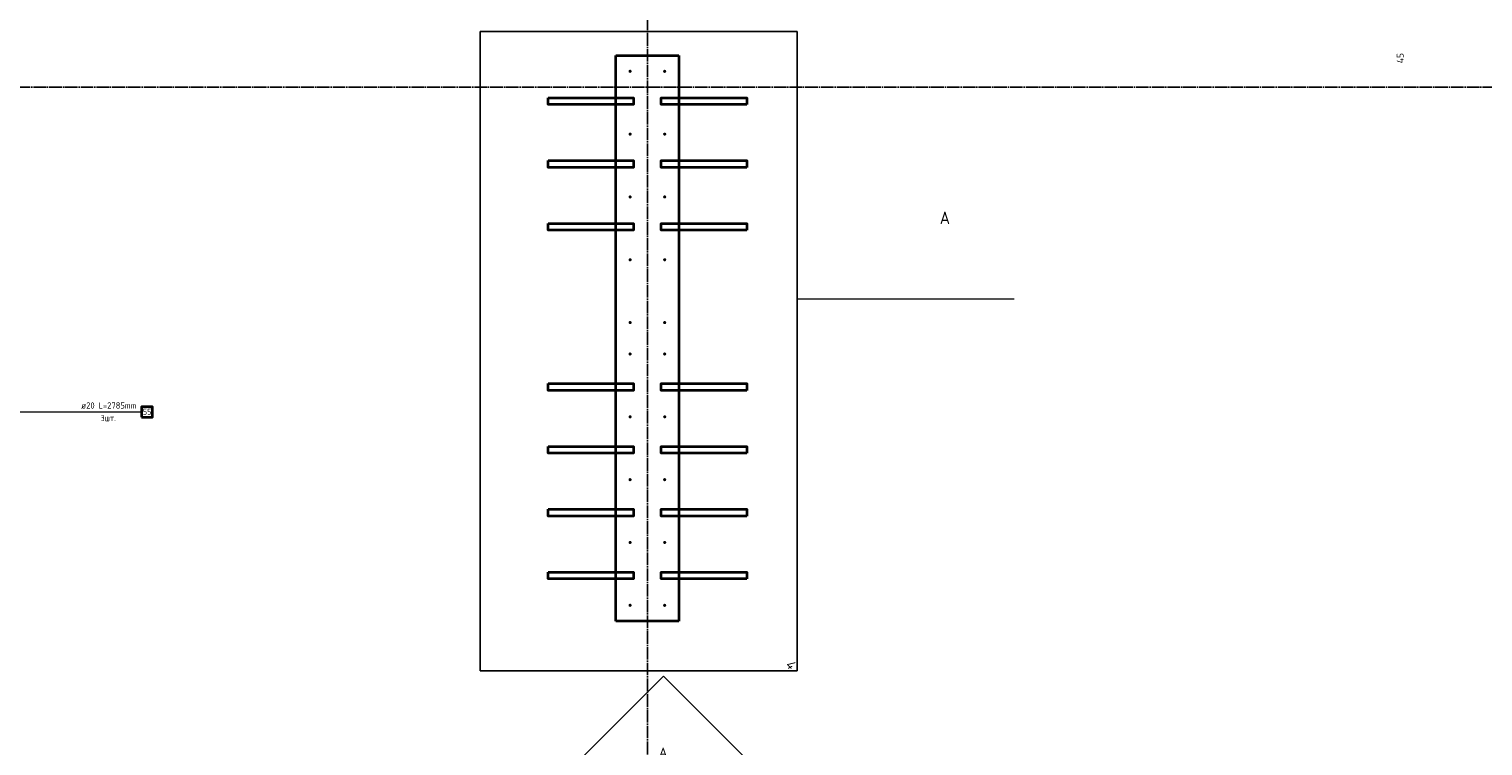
# Model space of a CAD drawing. Header units: millimetres. Extents: x 27309 to 183995, y -852 to 48500.
# Tile 27 of 93: x 133853 to 138478, y 34602 to 36885. Entities that reach past the tile are written whole.
import ezdxf

# ---------------------------------------------------------------- set-up
doc = ezdxf.new("R2010")
doc.units = ezdxf.units.MM
doc.header["$PDMODE"] = 65
doc.linetypes.add('______11', pattern=[50, 40, -5, 0, -5])
doc.linetypes.add('______5', pattern=[110, 80, -10, 10, -10])
for name, color, linetype, lineweight in [('Standard', 7, 'Continuous', 25), ('Арм.стержн. Выпуски', 180, 'Continuous', 35), ('Размерная линия_ общее', 7, 'Continuous', 13)]:
    doc.layers.add(name, color=color, linetype=linetype, lineweight=lineweight)
doc.layers.add('Осевая линия_ общее', color=7, linetype='______5', lineweight=13, true_color=0xa0a0a0)
doc.styles.add('ISOCPEUR', font='ISOCPEUR')
doc.styles.add('ITALICT', font='ITALICT_.TTF')
doc.dimstyles.new('DIMSTYLE_5', dxfattribs={"dimtxt": 22, "dimasz": 25, "dimexe": 0, "dimexo": 0, "dimgap": 11, "dimtad": 2, "dimdec": 0, "dimrnd": 5, "dimzin": 12, "dimdsep": 46, "dimtxsty": 'ISOCPEUR', "dimblk1": 'ALL_ML_STRICH', "dimblk2": 'ALL_ML_STRICH', "dimsah": 1, "dimcen": 0, "dimclrd": 7, "dimclre": 256, "dimclrt": 7, "dimadec": 0, "dimazin": 0, "dimtfac": 1, "dimtdec": 0, "dimtix": 1, "dimtmove": 2, "dimatfit": 3, "dimfxl": 0, "dimtvp": 1.2, "dimtzin": 0, "dimlwd": 0, "dimlwe": -3, "dimarcsym": 0})

# ---------------------------------------------------------------- blocks, each defined once
blk = doc.blocks.new('ALL_ML_STRICH')
at = {"color": 0, "linetype": 'ByBlock', "lineweight": -2}
for p, q in [((-1, 0), (0.5, 0)), ((-0.3, -0.3), (0.3, 0.3)), ((0, -0.5), (0, 0.5))]:
    blk.add_line(p, q, dxfattribs=at)
blk = doc.blocks.new('*D195')
at = {"layer": 'DEFPOINTS', "color": 7, "linetype": 'Continuous', "lineweight": 13, "transparency": 33554687}
for p in [(139060, 36645), (138639.4, 36600), (139015, 36600)]:
    blk.add_point(p, dxfattribs=at)
at = {"layer": 'Размерная линия_ общее', "color": 253, "linetype": 'Continuous', "lineweight": -2, "true_color": 0xa0a0a0, "transparency": 33554687}
for p, q in [((139040, 36645), (138639.4, 36645)), ((138995, 36600), (138639.4, 36600))]:
    blk.add_line(p, q, dxfattribs=at)
at = {"layer": 'Размерная линия_ общее', "color": 7, "linetype": 'Continuous', "lineweight": -2, "transparency": 33554687}
blk.add_line((138639.4, 36600), (138639.4, 36645), dxfattribs=at)
at = {"layer": 'Размерная линия_ общее', "color": 7, "linetype": 'Continuous', "lineweight": 13, "transparency": 33554687, "xscale": 25, "yscale": 25, "zscale": 25}
for p, rotation in [((138639.4, 36645), 90), ((138639.4, 36600), 270)]:
    blk.add_blockref('ALL_ML_STRICH', p, dxfattribs=dict(at, rotation=rotation))
at = {"layer": 'Размерная линия_ общее', "color": 7, "linetype": 'Continuous', "lineweight": 13, "transparency": 33554687, "insert": (138214.6, 36791.9), "char_height": 22, "width": 44, "attachment_point": 5, "rotation": 90, "style": 'ISOCPEUR'}
blk.add_mtext('\\A1;{45}', dxfattribs=at)
blk = doc.blocks.new('СЛОЖНЫЙ_ОБЪЕКТ_1')
at = {"layer": 'Standard', "color": 7, "linetype": 'Continuous', "lineweight": 13, "transparency": 33554687}
blk.add_lwpolyline([(135871.6, 34824.2), (136154.4, 34541.4), (135871.6, 34258.5), (135588.7, 34541.4), (135871.6, 34824.2)], close=True, dxfattribs=at)
at = {"layer": 'Standard', "color": 7, "linetype": 'Continuous', "lineweight": 13, "transparency": 33554687, "insert": (135870.1, 34581.9), "char_height": 30, "width": 39.273, "attachment_point": 5, "style": 'ISOCPEUR'}
blk.add_mtext('\\A1;{\\fISOCPEUR|i0|b0;\\H30.000000;\\W1.000000;\\C7;А}\\P', dxfattribs=at)

msp = doc.modelspace()

# ---------------------------------------------------------------- hatches: boundary and pattern name
at = {"layer": 'Арм.стержн. Выпуски', "linetype": 'Continuous', "lineweight": 35, "transparency": 33554687}
for points in [[(135770, 36750), (135769.6, 36751.9), (135768.5, 36753.5), (135766.9, 36754.6), (135765, 36755), (135763.1, 36754.6), (135761.5, 36753.5), (135760.4, 36751.9), (135760, 36750), (135760.4, 36748.1), (135761.5, 36746.5), (135763.1, 36745.4), (135765, 36745), (135766.9, 36745.4), (135768.5, 36746.5), (135769.6, 36748.1)], [(135880, 36750), (135879.6, 36751.9), (135878.5, 36753.5), (135876.9, 36754.6), (135875, 36755), (135873.1, 36754.6), (135871.5, 36753.5), (135870.4, 36751.9), (135870, 36750), (135870.4, 36748.1), (135871.5, 36746.5), (135873.1, 36745.4), (135875, 36745), (135876.9, 36745.4), (135878.5, 36746.5), (135879.6, 36748.1)], [(135770, 36550), (135769.6, 36551.9), (135768.5, 36553.5), (135766.9, 36554.6), (135765, 36555), (135763.1, 36554.6), (135761.5, 36553.5), (135760.4, 36551.9), (135760, 36550), (135760.4, 36548.1), (135761.5, 36546.5), (135763.1, 36545.4), (135765, 36545), (135766.9, 36545.4), (135768.5, 36546.5), (135769.6, 36548.1)], [(135880, 36550), (135879.6, 36551.9), (135878.5, 36553.5), (135876.9, 36554.6), (135875, 36555), (135873.1, 36554.6), (135871.5, 36553.5), (135870.4, 36551.9), (135870, 36550), (135870.4, 36548.1), (135871.5, 36546.5), (135873.1, 36545.4), (135875, 36545), (135876.9, 36545.4), (135878.5, 36546.5), (135879.6, 36548.1)], [(135770, 36350), (135769.6, 36351.9), (135768.5, 36353.5), (135766.9, 36354.6), (135765, 36355), (135763.1, 36354.6), (135761.5, 36353.5), (135760.4, 36351.9), (135760, 36350), (135760.4, 36348.1), (135761.5, 36346.5), (135763.1, 36345.4), (135765, 36345), (135766.9, 36345.4), (135768.5, 36346.5), (135769.6, 36348.1)], [(135880, 36350), (135879.6, 36351.9), (135878.5, 36353.5), (135876.9, 36354.6), (135875, 36355), (135873.1, 36354.6), (135871.5, 36353.5), (135870.4, 36351.9), (135870, 36350), (135870.4, 36348.1), (135871.5, 36346.5), (135873.1, 36345.4), (135875, 36345), (135876.9, 36345.4), (135878.5, 36346.5), (135879.6, 36348.1)], [(135770, 36150), (135769.6, 36151.9), (135768.5, 36153.5), (135766.9, 36154.6), (135765, 36155), (135763.1, 36154.6), (135761.5, 36153.5), (135760.4, 36151.9), (135760, 36150), (135760.4, 36148.1), (135761.5, 36146.5), (135763.1, 36145.4), (135765, 36145), (135766.9, 36145.4), (135768.5, 36146.5), (135769.6, 36148.1)], [(135880, 36150), (135879.6, 36151.9), (135878.5, 36153.5), (135876.9, 36154.6), (135875, 36155), (135873.1, 36154.6), (135871.5, 36153.5), (135870.4, 36151.9), (135870, 36150), (135870.4, 36148.1), (135871.5, 36146.5), (135873.1, 36145.4), (135875, 36145), (135876.9, 36145.4), (135878.5, 36146.5), (135879.6, 36148.1)], [(135770, 35950), (135769.6, 35951.9), (135768.5, 35953.5), (135766.9, 35954.6), (135765, 35955), (135763.1, 35954.6), (135761.5, 35953.5), (135760.4, 35951.9), (135760, 35950), (135760.4, 35948.1), (135761.5, 35946.5), (135763.1, 35945.4), (135765, 35945), (135766.9, 35945.4), (135768.5, 35946.5), (135769.6, 35948.1)], [(135880, 35950), (135879.6, 35951.9), (135878.5, 35953.5), (135876.9, 35954.6), (135875, 35955), (135873.1, 35954.6), (135871.5, 35953.5), (135870.4, 35951.9), (135870, 35950), (135870.4, 35948.1), (135871.5, 35946.5), (135873.1, 35945.4), (135875, 35945), (135876.9, 35945.4), (135878.5, 35946.5), (135879.6, 35948.1)], [(135770, 35850), (135769.6, 35851.9), (135768.5, 35853.5), (135766.9, 35854.6), (135765, 35855), (135763.1, 35854.6), (135761.5, 35853.5), (135760.4, 35851.9), (135760, 35850), (135760.4, 35848.1), (135761.5, 35846.5), (135763.1, 35845.4), (135765, 35845), (135766.9, 35845.4), (135768.5, 35846.5), (135769.6, 35848.1)], [(135880, 35850), (135879.6, 35851.9), (135878.5, 35853.5), (135876.9, 35854.6), (135875, 35855), (135873.1, 35854.6), (135871.5, 35853.5), (135870.4, 35851.9), (135870, 35850), (135870.4, 35848.1), (135871.5, 35846.5), (135873.1, 35845.4), (135875, 35845), (135876.9, 35845.4), (135878.5, 35846.5), (135879.6, 35848.1)], [(135770, 35650), (135769.6, 35651.9), (135768.5, 35653.5), (135766.9, 35654.6), (135765, 35655), (135763.1, 35654.6), (135761.5, 35653.5), (135760.4, 35651.9), (135760, 35650), (135760.4, 35648.1), (135761.5, 35646.5), (135763.1, 35645.4), (135765, 35645), (135766.9, 35645.4), (135768.5, 35646.5), (135769.6, 35648.1)], [(135880, 35650), (135879.6, 35651.9), (135878.5, 35653.5), (135876.9, 35654.6), (135875, 35655), (135873.1, 35654.6), (135871.5, 35653.5), (135870.4, 35651.9), (135870, 35650), (135870.4, 35648.1), (135871.5, 35646.5), (135873.1, 35645.4), (135875, 35645), (135876.9, 35645.4), (135878.5, 35646.5), (135879.6, 35648.1)], [(135770, 35450), (135769.6, 35451.9), (135768.5, 35453.5), (135766.9, 35454.6), (135765, 35455), (135763.1, 35454.6), (135761.5, 35453.5), (135760.4, 35451.9), (135760, 35450), (135760.4, 35448.1), (135761.5, 35446.5), (135763.1, 35445.4), (135765, 35445), (135766.9, 35445.4), (135768.5, 35446.5), (135769.6, 35448.1)], [(135880, 35450), (135879.6, 35451.9), (135878.5, 35453.5), (135876.9, 35454.6), (135875, 35455), (135873.1, 35454.6), (135871.5, 35453.5), (135870.4, 35451.9), (135870, 35450), (135870.4, 35448.1), (135871.5, 35446.5), (135873.1, 35445.4), (135875, 35445), (135876.9, 35445.4), (135878.5, 35446.5), (135879.6, 35448.1)], [(135770, 35250), (135769.6, 35251.9), (135768.5, 35253.5), (135766.9, 35254.6), (135765, 35255), (135763.1, 35254.6), (135761.5, 35253.5), (135760.4, 35251.9), (135760, 35250), (135760.4, 35248.1), (135761.5, 35246.5), (135763.1, 35245.4), (135765, 35245), (135766.9, 35245.4), (135768.5, 35246.5), (135769.6, 35248.1)], [(135880, 35250), (135879.6, 35251.9), (135878.5, 35253.5), (135876.9, 35254.6), (135875, 35255), (135873.1, 35254.6), (135871.5, 35253.5), (135870.4, 35251.9), (135870, 35250), (135870.4, 35248.1), (135871.5, 35246.5), (135873.1, 35245.4), (135875, 35245), (135876.9, 35245.4), (135878.5, 35246.5), (135879.6, 35248.1)], [(135770, 35050), (135769.6, 35051.9), (135768.5, 35053.5), (135766.9, 35054.6), (135765, 35055), (135763.1, 35054.6), (135761.5, 35053.5), (135760.4, 35051.9), (135760, 35050), (135760.4, 35048.1), (135761.5, 35046.5), (135763.1, 35045.4), (135765, 35045), (135766.9, 35045.4), (135768.5, 35046.5), (135769.6, 35048.1)], [(135880, 35050), (135879.6, 35051.9), (135878.5, 35053.5), (135876.9, 35054.6), (135875, 35055), (135873.1, 35054.6), (135871.5, 35053.5), (135870.4, 35051.9), (135870, 35050), (135870.4, 35048.1), (135871.5, 35046.5), (135873.1, 35045.4), (135875, 35045), (135876.9, 35045.4), (135878.5, 35046.5), (135879.6, 35048.1)]]:
    msp.add_hatch(color=4, dxfattribs=at).paths.add_polyline_path(points)

# ---------------------------------------------------------------- linework, layer by layer
at = {"color": 7, "linetype": 'Continuous', "lineweight": 35, "transparency": 33554687}
for p, q in [((135720, 35000), (135720, 36800)), ((135720, 36800), (135920, 36800)), ((135920, 36800), (135920, 35000)), ((135920, 35000), (135720, 35000))]:
    msp.add_line(p, q, dxfattribs=at)
at = {"layer": 'Standard', "color": 52, "linetype": 'Continuous', "lineweight": -3, "transparency": 33554687}
for p, q in [((135288.1, 36877.1), (135288.1, 34841.1)), ((136296.4, 36877.1), (135288.1, 36877.1)), ((135288.1, 36877.1), (135288.1, 34841.1)), ((136296.4, 36877.1), (135288.1, 36877.1)), ((136296.4, 34841.1), (136296.4, 36877.1)), ((136296.4, 34841.1), (136296.4, 36877.1)), ((135288.1, 34841.1), (136296.4, 34841.1)), ((135288.1, 34841.1), (136296.4, 34841.1))]:
    msp.add_line(p, q, dxfattribs=at)
at = {"layer": 'Standard', "color": 7, "linetype": 'Continuous', "lineweight": 13, "transparency": 33554687}
msp.add_line((136296.4, 36026.1), (136986.4, 36026.1), dxfattribs=at)
msp.add_lwpolyline([(135288.1, 36877.1), (136296.4, 36877.1), (136296.4, 34841.1), (135288.1, 34841.1), (135288.1, 36877.1)], close=True, dxfattribs=at)
at = {"layer": 'Арм.стержн. Выпуски', "color": 7, "linetype": 'Continuous', "lineweight": 13, "transparency": 33554687}
msp.add_line((132271.4, 35665.6), (134211.4, 35665.6), dxfattribs=at)
at = {"layer": 'Арм.стержн. Выпуски', "color": 7, "linetype": 'Continuous', "lineweight": 35, "transparency": 33554687}
for points in [[(135504, 36666), (135776, 36666), (135776, 36644), (135504, 36644), (135504, 36666)], [(136136, 36644), (135864, 36644), (135864, 36666), (136136, 36666), (136136, 36644)], [(135504, 36466), (135776, 36466), (135776, 36444), (135504, 36444), (135504, 36466)], [(136136, 36444), (135864, 36444), (135864, 36466), (136136, 36466), (136136, 36444)], [(135504, 36266), (135776, 36266), (135776, 36244), (135504, 36244), (135504, 36266)], [(136136, 36244), (135864, 36244), (135864, 36266), (136136, 36266), (136136, 36244)], [(135504, 35756), (135776, 35756), (135776, 35734), (135504, 35734), (135504, 35756)], [(136136, 35734), (135864, 35734), (135864, 35756), (136136, 35756), (136136, 35734)], [(134211.4, 35648.9), (134246.1, 35648.9), (134246.1, 35682.2), (134211.4, 35682.2), (134211.4, 35648.9)], [(135504, 35556), (135776, 35556), (135776, 35534), (135504, 35534), (135504, 35556)], [(136136, 35534), (135864, 35534), (135864, 35556), (136136, 35556), (136136, 35534)], [(135504, 35356), (135776, 35356), (135776, 35334), (135504, 35334), (135504, 35356)], [(136136, 35334), (135864, 35334), (135864, 35356), (136136, 35356), (136136, 35334)], [(135504, 35156), (135776, 35156), (135776, 35134), (135504, 35134), (135504, 35156)], [(136136, 35134), (135864, 35134), (135864, 35156), (136136, 35156), (136136, 35134)]]:
    msp.add_lwpolyline(points, dxfattribs=at)
at = {"layer": 'Осевая линия_ общее', "color": 253, "linetype": '______11', "lineweight": -3, "true_color": 0xa0a0a0, "transparency": 33554687}
for p, q in [((135820, 46340), (135820, 27662.1)), ((125200, 36700), (169325.4, 36700))]:
    msp.add_line(p, q, dxfattribs=at)

# ---------------------------------------------------------------- block references
at = {"layer": 'Standard', "color": 7, "linetype": 'Continuous', "lineweight": 13, "transparency": 33554687}
msp.add_blockref('СЛОЖНЫЙ_ОБЪЕКТ_1', (0, 0), dxfattribs=at)

# ---------------------------------------------------------------- texts
at = {"layer": 'Standard', "color": 7, "linetype": 'Continuous', "lineweight": 13, "transparency": 33554687, "insert": (136766.2, 36283.5), "char_height": 40, "width": 47.603, "attachment_point": 5, "style": 'ISOCPEUR'}
msp.add_mtext('\\A1;{\\fISOCPEUR|i0|b0;\\H40.000000;\\W0.909091;\\C7;А}\\P', dxfattribs=at)
at = {"layer": 'Standard', "color": 7, "linetype": 'Continuous', "lineweight": 13, "transparency": 33554687, "insert": (136275.2, 34862.3), "char_height": 30, "width": 45.853, "attachment_point": 5, "rotation": 315, "style": 'ITALICT'}
msp.add_mtext('\\A1;{\\fItalicT|i0|b0;\\H30.000000;\\W1.000000;\\C7;4}\\P', dxfattribs=at)
at = {"layer": 'Арм.стержн. Выпуски', "color": 7, "linetype": 'Continuous', "lineweight": 25, "transparency": 33554687, "char_height": 20, "attachment_point": 7, "style": 'ISOCPEUR'}
for s, insert, width in [('\\W0.98;ø20 L=2785mm ', (134019.4, 35676.2), 199.696), ('\\W0.94;3шт. ', (134080.4, 35636.2), 77.419), ('\\W0.87;55', (134214.7, 35656.2), 36.721)]:
    msp.add_mtext(s, dxfattribs=dict(at, insert=insert, width=width))

# ---------------------------------------------------------------- dimensions: what is measured, and where the dimension line sits
at = {"layer": 'Размерная линия_ общее', "color": 7, "linetype": 'Continuous', "lineweight": 13, "transparency": 33554687}
dim = msp.add_linear_dim(base=(138639.4, 36645), p1=(138995, 36600), p2=(139040, 36645), angle=90, dimstyle='DIMSTYLE_5', override={"dimpost": '<>', "dimclrd": 7, "dimclre": 253, "dimclrt": 7, "dimlwd": 0, "dimlwe": 65533}, dxfattribs=at)
dim.commit()
dim.dimension.update_dxf_attribs({"geometry": '*D195', "text_midpoint": (138214.6, 36791.9), "dimtype": 160})

doc.saveas('drawing.dxf')
